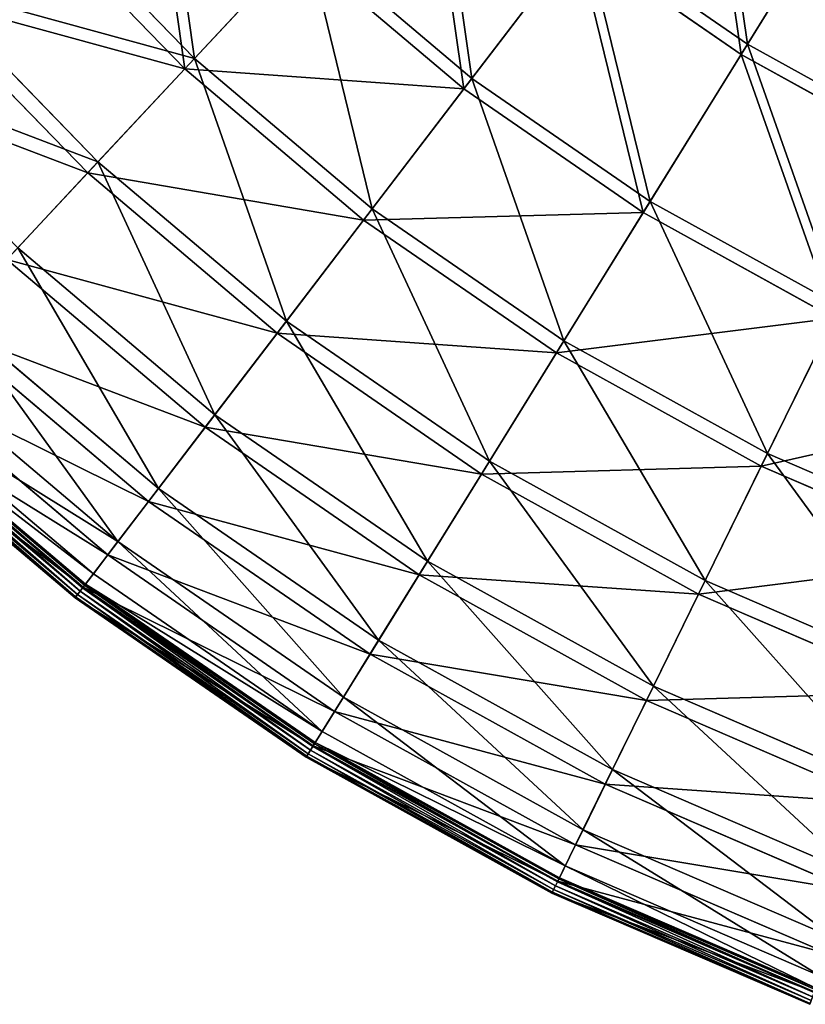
# Model space of a CAD drawing. Extents: x 0 to 1230, y 0 to 270.
# Tile 2 of 245: x 50 to 88, y 9 to 55. Entities that reach past the tile are written whole.
import ezdxf

# ---------------------------------------------------------------- set-up
doc = ezdxf.new("R2010")
doc.units = 0
doc.layers.get('0').update_dxf_attribs({"color": 13, "linetype": 'CONTINUOUS'})

# ---------------------------------------------------------------- blocks, each defined once
blk = doc.blocks.new('GROUP_6')
for p, q in [((84.82, 53.874, 93.62), (89.894, 62.068, 102.346)), ((89.624, 61.633, 102.972), (84.519, 53.388, 94.193)), ((51.021, 61.089, 73.557), (58.685, 53.2, 73.557)), ((58.226, 52.708, 74.007), (50.516, 60.645, 74.007)), ((71.791, 52.257, 83.993), (77.096, 59.198, 93.62)), ((77.096, 59.198, 93.62), (84.82, 53.874, 93.62)), ((58.685, 53.2, 73.557), (63.971, 58.866, 83.993)), ((63.971, 58.866, 83.993), (71.791, 52.257, 83.993)), ((71.411, 51.76, 84.507), (76.749, 58.744, 94.193)), ((84.519, 53.388, 94.193), (76.749, 58.744, 94.193)), ((63.545, 58.409, 84.507), (58.226, 52.708, 74.007)), ((71.411, 51.76, 84.507), (63.545, 58.409, 84.507)), ((46.001, 56.67, 62.412), (54.122, 48.31, 62.412)), ((53.636, 47.789, 62.794), (45.466, 56.199, 62.794)), ((80.221, 46.446, 83.993), (84.82, 53.874, 93.62)), ((84.82, 53.874, 93.62), (93.028, 49.332, 93.62)), ((54.122, 48.31, 62.412), (58.685, 53.2, 73.557)), ((58.685, 53.2, 73.557), (67.085, 46.1, 73.557)), ((84.519, 53.388, 94.193), (79.891, 45.915, 84.507)), ((92.776, 48.819, 94.193), (84.519, 53.388, 94.193)), ((58.226, 52.708, 74.007), (53.636, 47.789, 62.794)), ((66.677, 45.566, 74.007), (58.226, 52.708, 74.007)), ((67.085, 46.1, 73.557), (71.791, 52.257, 83.993)), ((71.791, 52.257, 83.993), (80.221, 46.446, 83.993)), ((66.677, 45.566, 74.007), (71.411, 51.76, 84.507)), ((79.891, 45.915, 84.507), (71.411, 51.76, 84.507)), ((50.328, 44.244, 50.667), (54.122, 48.31, 62.412)), ((54.122, 48.31, 62.412), (63.024, 40.787, 62.412)), ((53.636, 47.789, 62.794), (49.818, 43.697, 50.977)), ((62.591, 40.22, 62.794), (53.636, 47.789, 62.794)), ((63.024, 40.787, 62.412), (67.085, 46.1, 73.557)), ((67.085, 46.1, 73.557), (76.141, 39.858, 73.557)), ((76.141, 39.858, 73.557), (80.221, 46.446, 83.993)), ((80.221, 46.446, 83.993), (89.179, 41.49, 83.993)), ((79.891, 45.915, 84.507), (75.787, 39.286, 74.007)), ((88.904, 40.929, 84.507), (79.891, 45.915, 84.507)), ((62.591, 40.22, 62.794), (66.677, 45.566, 74.007)), ((75.787, 39.286, 74.007), (66.677, 45.566, 74.007)), ((50.328, 44.244, 50.667), (59.646, 36.368, 50.667)), ((59.192, 35.774, 50.977), (49.818, 43.697, 50.977)), ((85.765, 34.533, 73.557), (89.179, 41.49, 83.993)), ((47.338, 41.04, 38.433), (56.985, 32.886, 38.433)), ((56.515, 32.271, 38.668), (46.81, 40.473, 38.668)), ((59.646, 36.368, 50.667), (63.024, 40.787, 62.412)), ((63.024, 40.787, 62.412), (72.62, 34.172, 62.412)), ((85.469, 33.93, 74.007), (88.904, 40.929, 84.507)), ((59.192, 35.774, 50.977), (62.591, 40.22, 62.794)), ((72.244, 33.565, 62.794), (62.591, 40.22, 62.794)), ((72.62, 34.172, 62.412), (76.141, 39.858, 73.557)), ((76.141, 39.858, 73.557), (85.765, 34.533, 73.557)), ((75.787, 39.286, 74.007), (72.244, 33.565, 62.794)), ((85.469, 33.93, 74.007), (75.787, 39.286, 74.007)), ((45.182, 38.728, 25.83), (55.066, 30.375, 25.83)), ((54.584, 29.744, 25.988), (44.64, 38.148, 25.988)), ((43.88, 37.333, 12.977), (53.906, 28.858, 12.977)), ((53.491, 28.314, 0.165), (43.413, 36.832, 0.165)), ((43.456, 36.879, 0.363), (53.53, 28.365, 0.363)), ((42.906, 36.289, 0.403), (53.039, 27.724, 0.403)), ((42.936, 36.321, 0.199), (53.066, 27.759, 0.199)), ((43.032, 36.424, 0.044), (53.152, 27.871, 0.044)), ((43.167, 36.57, -0.02), (53.273, 28.029, -0.02)), ((53.397, 28.191, 0.024), (43.307, 36.719, 0.024)), ((53.417, 28.218, 13.057), (43.33, 36.744, 13.057)), ((56.985, 32.886, 38.433), (59.646, 36.368, 50.667)), ((59.646, 36.368, 50.667), (69.692, 29.443, 50.667)), ((56.515, 32.271, 38.668), (59.192, 35.774, 50.977)), ((69.298, 28.808, 50.977), (59.192, 35.774, 50.977)), ((82.818, 28.53, 62.412), (85.765, 34.533, 73.557)), ((85.765, 34.533, 73.557), (95.864, 30.177, 73.557)), ((69.692, 29.443, 50.667), (72.62, 34.172, 62.412)), ((72.62, 34.172, 62.412), (82.818, 28.53, 62.412)), ((72.244, 33.565, 62.794), (69.298, 28.808, 50.977)), ((82.504, 27.889, 62.794), (72.244, 33.565, 62.794)), ((82.504, 27.889, 62.794), (85.469, 33.93, 74.007)), ((95.629, 29.548, 74.007), (85.469, 33.93, 74.007)), ((55.066, 30.375, 25.83), (56.985, 32.886, 38.433)), ((56.985, 32.886, 38.433), (67.385, 25.717, 38.433)), ((54.584, 29.744, 25.988), (56.515, 32.271, 38.668)), ((66.977, 25.059, 38.668), (56.515, 32.271, 38.668)), ((53.906, 28.858, 12.977), (55.066, 30.375, 25.83)), ((55.066, 30.375, 25.83), (65.721, 23.03, 25.83)), ((53.417, 28.218, 13.057), (54.584, 29.744, 25.988)), ((65.303, 22.355, 25.988), (54.584, 29.744, 25.988)), ((67.385, 25.717, 38.433), (69.692, 29.443, 50.667)), ((69.692, 29.443, 50.667), (80.368, 23.537, 50.667)), ((53.53, 28.365, 0.363), (53.906, 28.858, 12.977)), ((53.906, 28.858, 12.977), (64.716, 21.407, 12.977)), ((69.298, 28.808, 50.977), (66.977, 25.059, 38.668)), ((80.038, 22.866, 50.977), (69.298, 28.808, 50.977)), ((80.368, 23.537, 50.667), (82.818, 28.53, 62.412)), ((82.818, 28.53, 62.412), (93.52, 23.914, 62.412)), ((53.039, 27.724, 0.403), (53.417, 28.218, 13.057)), ((53.152, 27.871, 0.044), (53.273, 28.029, -0.02)), ((53.397, 28.191, 0.024), (53.273, 28.029, -0.02)), ((53.273, 28.029, -0.02), (64.166, 20.52, -0.02)), ((53.491, 28.314, 0.165), (53.397, 28.191, 0.024)), ((64.274, 20.694, 0.024), (53.397, 28.191, 0.024)), ((64.292, 20.722, 13.057), (53.417, 28.218, 13.057)), ((53.53, 28.365, 0.363), (53.491, 28.314, 0.165)), ((64.355, 20.825, 0.165), (53.491, 28.314, 0.165)), ((53.53, 28.365, 0.363), (64.389, 20.88, 0.363)), ((53.039, 27.724, 0.403), (53.066, 27.759, 0.199)), ((53.039, 27.724, 0.403), (63.964, 20.193, 0.403)), ((53.066, 27.759, 0.199), (53.152, 27.871, 0.044)), ((53.066, 27.759, 0.199), (63.987, 20.231, 0.199)), ((53.152, 27.871, 0.044), (64.061, 20.35, 0.044)), ((80.038, 22.866, 50.977), (82.504, 27.889, 62.794)), ((93.27, 23.246, 62.794), (82.504, 27.889, 62.794)), ((65.721, 23.03, 25.83), (67.385, 25.717, 38.433)), ((67.385, 25.717, 38.433), (78.437, 19.602, 38.433)), ((66.977, 25.059, 38.668), (65.303, 22.355, 25.988)), ((78.096, 18.907, 38.668), (66.977, 25.059, 38.668)), ((78.437, 19.602, 38.433), (80.368, 23.537, 50.667)), ((80.368, 23.537, 50.667), (91.571, 18.705, 50.667)), ((64.716, 21.407, 12.977), (65.721, 23.03, 25.83)), ((65.721, 23.03, 25.83), (77.044, 16.765, 25.83)), ((78.096, 18.907, 38.668), (80.038, 22.866, 50.977)), ((91.309, 18.005, 50.977), (80.038, 22.866, 50.977)), ((65.303, 22.355, 25.988), (64.292, 20.722, 13.057)), ((76.694, 16.053, 25.988), (65.303, 22.355, 25.988)), ((64.389, 20.88, 0.363), (64.716, 21.407, 12.977)), ((64.716, 21.407, 12.977), (76.203, 15.052, 12.977)), ((64.292, 20.722, 13.057), (63.964, 20.193, 0.403)), ((64.061, 20.35, 0.044), (64.166, 20.52, -0.02)), ((64.274, 20.694, 0.024), (64.166, 20.52, -0.02)), ((64.166, 20.52, -0.02), (75.743, 14.114, -0.02)), ((64.355, 20.825, 0.165), (64.274, 20.694, 0.024)), ((75.833, 14.298, 0.024), (64.274, 20.694, 0.024)), ((75.848, 14.329, 13.057), (64.292, 20.722, 13.057)), ((64.389, 20.88, 0.363), (64.355, 20.825, 0.165)), ((75.902, 14.437, 0.165), (64.355, 20.825, 0.165)), ((64.389, 20.88, 0.363), (75.93, 14.495, 0.363)), ((63.964, 20.193, 0.403), (63.987, 20.231, 0.199)), ((63.964, 20.193, 0.403), (75.574, 13.77, 0.403)), ((63.987, 20.231, 0.199), (64.061, 20.35, 0.044)), ((63.987, 20.231, 0.199), (75.594, 13.809, 0.199)), ((64.061, 20.35, 0.044), (75.655, 13.936, 0.044)), ((77.044, 16.765, 25.83), (78.437, 19.602, 38.433)), ((78.437, 19.602, 38.433), (90.035, 14.6, 38.433)), ((76.694, 16.053, 25.988), (78.096, 18.907, 38.668)), ((89.764, 13.875, 38.668), (78.096, 18.907, 38.668)), ((76.203, 15.052, 12.977), (77.044, 16.765, 25.83)), ((77.044, 16.765, 25.83), (88.927, 11.64, 25.83)), ((75.848, 14.329, 13.057), (76.694, 16.053, 25.988)), ((88.649, 10.897, 25.988), (76.694, 16.053, 25.988)), ((75.93, 14.495, 0.363), (76.203, 15.052, 12.977)), ((76.203, 15.052, 12.977), (88.258, 9.852, 12.977)), ((75.902, 14.437, 0.165), (75.833, 14.298, 0.024)), ((75.93, 14.495, 0.363), (75.902, 14.437, 0.165)), ((88.018, 9.211, 0.165), (75.902, 14.437, 0.165)), ((75.93, 14.495, 0.363), (88.041, 9.271, 0.363)), ((75.574, 13.77, 0.403), (75.848, 14.329, 13.057)), ((75.655, 13.936, 0.044), (75.743, 14.114, -0.02)), ((75.833, 14.298, 0.024), (75.743, 14.114, -0.02)), ((75.743, 14.114, -0.02), (87.892, 8.875, -0.02)), ((87.964, 9.066, 0.024), (75.833, 14.298, 0.024)), ((87.976, 9.098, 13.057), (75.848, 14.329, 13.057)), ((75.574, 13.77, 0.403), (75.594, 13.809, 0.199)), ((75.574, 13.77, 0.403), (87.758, 8.515, 0.403)), ((75.594, 13.809, 0.199), (75.655, 13.936, 0.044)), ((75.594, 13.809, 0.199), (87.773, 8.557, 0.199)), ((75.655, 13.936, 0.044), (87.823, 8.688, 0.044))]:
    blk.add_line(p, q)
mesh = blk.add_polyface()
corners = [(82.949, 66.856, 102.346), (84.82, 53.874, 93.62), (77.096, 59.198, 93.62), (89.894, 62.068, 102.346)]
mesh.append_faces([[corners[k] for k in face] for face in [(0, 1, 2), (1, 0, 3)]], dxfattribs={"vtx0": -1})
mesh = blk.add_polyface()
corners = [(56.837, 66.21, 83.993), (58.685, 53.2, 73.557), (51.021, 61.089, 73.557), (63.971, 58.866, 83.993)]
mesh.append_faces([[corners[k] for k in face] for face in [(0, 1, 2), (1, 0, 3)]], dxfattribs={"vtx0": -1})
mesh = blk.add_polyface()
corners = [(84.519, 53.388, 94.193), (82.638, 66.448, 102.972), (76.749, 58.744, 94.193), (89.624, 61.633, 102.972)]
mesh.append_faces([[corners[k] for k in face] for face in [(0, 1, 2), (1, 0, 3)]], dxfattribs={"vtx0": -1})
mesh = blk.add_polyface()
corners = [(58.226, 52.708, 74.007), (56.368, 65.797, 84.507), (50.516, 60.645, 74.007), (63.545, 58.409, 84.507)]
mesh.append_faces([[corners[k] for k in face] for face in [(0, 1, 2), (1, 0, 3)]], dxfattribs={"vtx0": -1})
mesh = blk.add_polyface()
corners = [(69.931, 65.253, 93.62), (71.791, 52.257, 83.993), (63.971, 58.866, 83.993), (77.096, 59.198, 93.62)]
mesh.append_faces([[corners[k] for k in face] for face in [(0, 1, 2), (1, 0, 3)]], dxfattribs={"vtx0": -1})
mesh = blk.add_polyface()
corners = [(71.411, 51.76, 84.507), (69.541, 64.835, 94.193), (63.545, 58.409, 84.507), (76.749, 58.744, 94.193)]
mesh.append_faces([[corners[k] for k in face] for face in [(0, 1, 2), (1, 0, 3)]], dxfattribs={"vtx0": -1})
mesh = blk.add_polyface()
corners = [(89.894, 62.068, 102.346), (93.028, 49.332, 93.62), (84.82, 53.874, 93.62), (97.275, 57.985, 102.346)]
mesh.append_faces([[corners[k] for k in face] for face in [(0, 1, 2), (1, 0, 3)]], dxfattribs={"vtx0": -1})
mesh = blk.add_polyface()
corners = [(92.776, 48.819, 94.193), (89.624, 61.633, 102.972), (84.519, 53.388, 94.193), (97.049, 57.525, 102.972)]
mesh.append_faces([[corners[k] for k in face] for face in [(0, 1, 2), (1, 0, 3)]], dxfattribs={"vtx0": -1})
mesh = blk.add_polyface()
corners = [(46.001, 56.67, 62.412), (58.685, 53.2, 73.557), (54.122, 48.31, 62.412), (51.021, 61.089, 73.557)]
mesh.append_faces([[corners[k] for k in face] for face in [(0, 1, 2), (1, 0, 3)]], dxfattribs={"vtx0": -1})
mesh = blk.add_polyface()
corners = [(58.226, 52.708, 74.007), (45.466, 56.199, 62.794), (53.636, 47.789, 62.794), (50.516, 60.645, 74.007)]
mesh.append_faces([[corners[k] for k in face] for face in [(0, 1, 2), (1, 0, 3)]], dxfattribs={"vtx0": -1})
mesh = blk.add_polyface()
corners = [(77.096, 59.198, 93.62), (80.221, 46.446, 83.993), (71.791, 52.257, 83.993), (84.82, 53.874, 93.62)]
mesh.append_faces([[corners[k] for k in face] for face in [(0, 1, 2), (1, 0, 3)]], dxfattribs={"vtx0": -1})
mesh = blk.add_polyface()
corners = [(63.971, 58.866, 83.993), (67.085, 46.1, 73.557), (58.685, 53.2, 73.557), (71.791, 52.257, 83.993)]
mesh.append_faces([[corners[k] for k in face] for face in [(0, 1, 2), (1, 0, 3)]], dxfattribs={"vtx0": -1})
mesh = blk.add_polyface()
corners = [(79.891, 45.915, 84.507), (76.749, 58.744, 94.193), (71.411, 51.76, 84.507), (84.519, 53.388, 94.193)]
mesh.append_faces([[corners[k] for k in face] for face in [(0, 1, 2), (1, 0, 3)]], dxfattribs={"vtx0": -1})
mesh = blk.add_polyface()
corners = [(71.411, 51.76, 84.507), (58.226, 52.708, 74.007), (66.677, 45.566, 74.007), (63.545, 58.409, 84.507)]
mesh.append_faces([[corners[k] for k in face] for face in [(0, 1, 2), (1, 0, 3)]], dxfattribs={"vtx0": -1})
mesh = blk.add_polyface()
corners = [(41.826, 52.995, 50.667), (54.122, 48.31, 62.412), (50.328, 44.244, 50.667), (46.001, 56.67, 62.412)]
mesh.append_faces([[corners[k] for k in face] for face in [(0, 1, 2), (1, 0, 3)]], dxfattribs={"vtx0": -1})
mesh = blk.add_polyface()
corners = [(53.636, 47.789, 62.794), (41.265, 52.501, 50.977), (49.818, 43.697, 50.977), (45.466, 56.199, 62.794)]
mesh.append_faces([[corners[k] for k in face] for face in [(0, 1, 2), (1, 0, 3)]], dxfattribs={"vtx0": -1})
mesh = blk.add_polyface()
corners = [(84.82, 53.874, 93.62), (89.179, 41.49, 83.993), (80.221, 46.446, 83.993), (93.028, 49.332, 93.62)]
mesh.append_faces([[corners[k] for k in face] for face in [(0, 1, 2), (1, 0, 3)]], dxfattribs={"vtx0": -1})
mesh = blk.add_polyface()
corners = [(58.685, 53.2, 73.557), (63.024, 40.787, 62.412), (54.122, 48.31, 62.412), (67.085, 46.1, 73.557)]
mesh.append_faces([[corners[k] for k in face] for face in [(0, 1, 2), (1, 0, 3)]], dxfattribs={"vtx0": -1})
mesh = blk.add_polyface()
corners = [(88.904, 40.929, 84.507), (84.519, 53.388, 94.193), (79.891, 45.915, 84.507), (92.776, 48.819, 94.193)]
mesh.append_faces([[corners[k] for k in face] for face in [(0, 1, 2), (1, 0, 3)]], dxfattribs={"vtx0": -1})
mesh = blk.add_polyface()
corners = [(66.677, 45.566, 74.007), (53.636, 47.789, 62.794), (62.591, 40.22, 62.794), (58.226, 52.708, 74.007)]
mesh.append_faces([[corners[k] for k in face] for face in [(0, 1, 2), (1, 0, 3)]], dxfattribs={"vtx0": -1})
mesh = blk.add_polyface()
corners = [(71.791, 52.257, 83.993), (76.141, 39.858, 73.557), (67.085, 46.1, 73.557), (80.221, 46.446, 83.993)]
mesh.append_faces([[corners[k] for k in face] for face in [(0, 1, 2), (1, 0, 3)]], dxfattribs={"vtx0": -1})
mesh = blk.add_polyface()
corners = [(79.891, 45.915, 84.507), (66.677, 45.566, 74.007), (75.787, 39.286, 74.007), (71.411, 51.76, 84.507)]
mesh.append_faces([[corners[k] for k in face] for face in [(0, 1, 2), (1, 0, 3)]], dxfattribs={"vtx0": -1})
mesh = blk.add_polyface()
corners = [(54.122, 48.31, 62.412), (59.646, 36.368, 50.667), (50.328, 44.244, 50.667), (63.024, 40.787, 62.412)]
mesh.append_faces([[corners[k] for k in face] for face in [(0, 1, 2), (1, 0, 3)]], dxfattribs={"vtx0": -1})
mesh = blk.add_polyface()
corners = [(62.591, 40.22, 62.794), (49.818, 43.697, 50.977), (59.192, 35.774, 50.977), (53.636, 47.789, 62.794)]
mesh.append_faces([[corners[k] for k in face] for face in [(0, 1, 2), (1, 0, 3)]], dxfattribs={"vtx0": -1})
mesh = blk.add_polyface()
corners = [(67.085, 46.1, 73.557), (72.62, 34.172, 62.412), (63.024, 40.787, 62.412), (76.141, 39.858, 73.557)]
mesh.append_faces([[corners[k] for k in face] for face in [(0, 1, 2), (1, 0, 3)]], dxfattribs={"vtx0": -1})
mesh = blk.add_polyface()
corners = [(80.221, 46.446, 83.993), (85.765, 34.533, 73.557), (76.141, 39.858, 73.557), (89.179, 41.49, 83.993)]
mesh.append_faces([[corners[k] for k in face] for face in [(0, 1, 2), (1, 0, 3)]], dxfattribs={"vtx0": -1})
mesh = blk.add_polyface()
corners = [(88.904, 40.929, 84.507), (75.787, 39.286, 74.007), (85.469, 33.93, 74.007), (79.891, 45.915, 84.507)]
mesh.append_faces([[corners[k] for k in face] for face in [(0, 1, 2), (1, 0, 3)]], dxfattribs={"vtx0": -1})
mesh = blk.add_polyface()
corners = [(75.787, 39.286, 74.007), (62.591, 40.22, 62.794), (72.244, 33.565, 62.794), (66.677, 45.566, 74.007)]
mesh.append_faces([[corners[k] for k in face] for face in [(0, 1, 2), (1, 0, 3)]], dxfattribs={"vtx0": -1})
mesh = blk.add_polyface()
corners = [(50.328, 44.244, 50.667), (56.985, 32.886, 38.433), (47.338, 41.04, 38.433), (59.646, 36.368, 50.667)]
mesh.append_faces([[corners[k] for k in face] for face in [(0, 1, 2), (1, 0, 3)]], dxfattribs={"vtx0": -1})
mesh = blk.add_polyface()
corners = [(59.192, 35.774, 50.977), (46.81, 40.473, 38.668), (56.515, 32.271, 38.668), (49.818, 43.697, 50.977)]
mesh.append_faces([[corners[k] for k in face] for face in [(0, 1, 2), (1, 0, 3)]], dxfattribs={"vtx0": -1})
mesh = blk.add_polyface()
corners = [(89.179, 41.49, 83.993), (95.864, 30.177, 73.557), (85.765, 34.533, 73.557), (98.58, 37.435, 83.993)]
mesh.append_faces([[corners[k] for k in face] for face in [(0, 1, 2), (1, 0, 3)]], dxfattribs={"vtx0": -1})
mesh = blk.add_polyface()
corners = [(47.338, 41.04, 38.433), (55.066, 30.375, 25.83), (45.182, 38.728, 25.83), (56.985, 32.886, 38.433)]
mesh.append_faces([[corners[k] for k in face] for face in [(0, 1, 2), (1, 0, 3)]], dxfattribs={"vtx0": -1})
mesh = blk.add_polyface()
corners = [(56.515, 32.271, 38.668), (44.64, 38.148, 25.988), (54.584, 29.744, 25.988), (46.81, 40.473, 38.668)]
mesh.append_faces([[corners[k] for k in face] for face in [(0, 1, 2), (1, 0, 3)]], dxfattribs={"vtx0": -1})
mesh = blk.add_polyface()
corners = [(63.024, 40.787, 62.412), (69.692, 29.443, 50.667), (59.646, 36.368, 50.667), (72.62, 34.172, 62.412)]
mesh.append_faces([[corners[k] for k in face] for face in [(0, 1, 2), (1, 0, 3)]], dxfattribs={"vtx0": -1})
mesh = blk.add_polyface()
corners = [(98.361, 36.85, 84.507), (85.469, 33.93, 74.007), (95.629, 29.548, 74.007), (88.904, 40.929, 84.507)]
mesh.append_faces([[corners[k] for k in face] for face in [(0, 1, 2), (1, 0, 3)]], dxfattribs={"vtx0": -1})
mesh = blk.add_polyface()
corners = [(72.244, 33.565, 62.794), (59.192, 35.774, 50.977), (69.298, 28.808, 50.977), (62.591, 40.22, 62.794)]
mesh.append_faces([[corners[k] for k in face] for face in [(0, 1, 2), (1, 0, 3)]], dxfattribs={"vtx0": -1})
mesh = blk.add_polyface()
corners = [(76.141, 39.858, 73.557), (82.818, 28.53, 62.412), (72.62, 34.172, 62.412), (85.765, 34.533, 73.557)]
mesh.append_faces([[corners[k] for k in face] for face in [(0, 1, 2), (1, 0, 3)]], dxfattribs={"vtx0": -1})
mesh = blk.add_polyface()
corners = [(85.469, 33.93, 74.007), (72.244, 33.565, 62.794), (82.504, 27.889, 62.794), (75.787, 39.286, 74.007)]
mesh.append_faces([[corners[k] for k in face] for face in [(0, 1, 2), (1, 0, 3)]], dxfattribs={"vtx0": -1})
mesh = blk.add_polyface()
corners = [(43.88, 37.333, 12.977), (55.066, 30.375, 25.83), (53.906, 28.858, 12.977), (45.182, 38.728, 25.83)]
mesh.append_faces([[corners[k] for k in face] for face in [(0, 1, 2), (1, 0, 3)]], dxfattribs={"vtx0": -1})
mesh = blk.add_polyface()
corners = [(54.584, 29.744, 25.988), (43.33, 36.744, 13.057), (53.417, 28.218, 13.057), (44.64, 38.148, 25.988)]
mesh.append_faces([[corners[k] for k in face] for face in [(0, 1, 2), (1, 0, 3)]], dxfattribs={"vtx0": -1})
mesh = blk.add_polyface()
corners = [(43.456, 36.879, 0.363), (53.906, 28.858, 12.977), (53.53, 28.365, 0.363), (43.88, 37.333, 12.977)]
mesh.append_faces([[corners[k] for k in face] for face in [(0, 1, 2), (1, 0, 3)]], dxfattribs={"vtx0": -1})
mesh = blk.add_polyface()
corners = [(43.413, 36.832, 0.165), (53.397, 28.191, 0.024), (43.307, 36.719, 0.024), (53.491, 28.314, 0.165)]
mesh.append_faces([[corners[k] for k in face] for face in [(0, 1, 2), (1, 0, 3)]], dxfattribs={"vtx0": -1})
mesh = blk.add_polyface()
corners = [(43.456, 36.879, 0.363), (53.491, 28.314, 0.165), (43.413, 36.832, 0.165), (53.53, 28.365, 0.363)]
mesh.append_faces([[corners[k] for k in face] for face in [(0, 1, 2), (1, 0, 3)]], dxfattribs={"vtx0": -1})
mesh = blk.add_polyface()
corners = [(53.417, 28.218, 13.057), (42.906, 36.289, 0.403), (53.039, 27.724, 0.403), (43.33, 36.744, 13.057)]
mesh.append_faces([[corners[k] for k in face] for face in [(0, 1, 2), (1, 0, 3)]], dxfattribs={"vtx0": -1})
mesh = blk.add_polyface()
corners = [(53.039, 27.724, 0.403), (42.936, 36.321, 0.199), (53.066, 27.759, 0.199), (42.906, 36.289, 0.403)]
mesh.append_faces([[corners[k] for k in face] for face in [(0, 1, 2), (1, 0, 3)]], dxfattribs={"vtx0": -1})
mesh = blk.add_polyface()
corners = [(43.032, 36.424, 0.044), (53.066, 27.759, 0.199), (42.936, 36.321, 0.199), (53.152, 27.871, 0.044)]
mesh.append_faces([[corners[k] for k in face] for face in [(0, 1, 2), (1, 0, 3)]], dxfattribs={"vtx0": -1})
mesh = blk.add_polyface()
corners = [(43.167, 36.57, -0.02), (53.152, 27.871, 0.044), (43.032, 36.424, 0.044), (53.273, 28.029, -0.02)]
mesh.append_faces([[corners[k] for k in face] for face in [(0, 1, 2), (1, 0, 3)]], dxfattribs={"vtx0": -1})
mesh = blk.add_polyface()
corners = [(43.307, 36.719, 0.024), (53.273, 28.029, -0.02), (43.167, 36.57, -0.02), (53.397, 28.191, 0.024)]
mesh.append_faces([[corners[k] for k in face] for face in [(0, 1, 2), (1, 0, 3)]], dxfattribs={"vtx0": -1})
mesh = blk.add_polyface()
corners = [(59.646, 36.368, 50.667), (67.385, 25.717, 38.433), (56.985, 32.886, 38.433), (69.692, 29.443, 50.667)]
mesh.append_faces([[corners[k] for k in face] for face in [(0, 1, 2), (1, 0, 3)]], dxfattribs={"vtx0": -1})
mesh = blk.add_polyface()
corners = [(69.298, 28.808, 50.977), (56.515, 32.271, 38.668), (66.977, 25.059, 38.668), (59.192, 35.774, 50.977)]
mesh.append_faces([[corners[k] for k in face] for face in [(0, 1, 2), (1, 0, 3)]], dxfattribs={"vtx0": -1})
mesh = blk.add_polyface()
corners = [(85.765, 34.533, 73.557), (93.52, 23.914, 62.412), (82.818, 28.53, 62.412), (95.864, 30.177, 73.557)]
mesh.append_faces([[corners[k] for k in face] for face in [(0, 1, 2), (1, 0, 3)]], dxfattribs={"vtx0": -1})
mesh = blk.add_polyface()
corners = [(72.62, 34.172, 62.412), (80.368, 23.537, 50.667), (69.692, 29.443, 50.667), (82.818, 28.53, 62.412)]
mesh.append_faces([[corners[k] for k in face] for face in [(0, 1, 2), (1, 0, 3)]], dxfattribs={"vtx0": -1})
mesh = blk.add_polyface()
corners = [(82.504, 27.889, 62.794), (69.298, 28.808, 50.977), (80.038, 22.866, 50.977), (72.244, 33.565, 62.794)]
mesh.append_faces([[corners[k] for k in face] for face in [(0, 1, 2), (1, 0, 3)]], dxfattribs={"vtx0": -1})
mesh = blk.add_polyface()
corners = [(95.629, 29.548, 74.007), (82.504, 27.889, 62.794), (93.27, 23.246, 62.794), (85.469, 33.93, 74.007)]
mesh.append_faces([[corners[k] for k in face] for face in [(0, 1, 2), (1, 0, 3)]], dxfattribs={"vtx0": -1})
mesh = blk.add_polyface()
corners = [(56.985, 32.886, 38.433), (65.721, 23.03, 25.83), (55.066, 30.375, 25.83), (67.385, 25.717, 38.433)]
mesh.append_faces([[corners[k] for k in face] for face in [(0, 1, 2), (1, 0, 3)]], dxfattribs={"vtx0": -1})
mesh = blk.add_polyface()
corners = [(66.977, 25.059, 38.668), (54.584, 29.744, 25.988), (65.303, 22.355, 25.988), (56.515, 32.271, 38.668)]
mesh.append_faces([[corners[k] for k in face] for face in [(0, 1, 2), (1, 0, 3)]], dxfattribs={"vtx0": -1})
mesh = blk.add_polyface()
corners = [(55.066, 30.375, 25.83), (64.716, 21.407, 12.977), (53.906, 28.858, 12.977), (65.721, 23.03, 25.83)]
mesh.append_faces([[corners[k] for k in face] for face in [(0, 1, 2), (1, 0, 3)]], dxfattribs={"vtx0": -1})
mesh = blk.add_polyface()
corners = [(65.303, 22.355, 25.988), (53.417, 28.218, 13.057), (64.292, 20.722, 13.057), (54.584, 29.744, 25.988)]
mesh.append_faces([[corners[k] for k in face] for face in [(0, 1, 2), (1, 0, 3)]], dxfattribs={"vtx0": -1})
mesh = blk.add_polyface()
corners = [(69.692, 29.443, 50.667), (78.437, 19.602, 38.433), (67.385, 25.717, 38.433), (80.368, 23.537, 50.667)]
mesh.append_faces([[corners[k] for k in face] for face in [(0, 1, 2), (1, 0, 3)]], dxfattribs={"vtx0": -1})
mesh = blk.add_polyface()
corners = [(53.53, 28.365, 0.363), (64.716, 21.407, 12.977), (64.389, 20.88, 0.363), (53.906, 28.858, 12.977)]
mesh.append_faces([[corners[k] for k in face] for face in [(0, 1, 2), (1, 0, 3)]], dxfattribs={"vtx0": -1})
mesh = blk.add_polyface()
corners = [(80.038, 22.866, 50.977), (66.977, 25.059, 38.668), (78.096, 18.907, 38.668), (69.298, 28.808, 50.977)]
mesh.append_faces([[corners[k] for k in face] for face in [(0, 1, 2), (1, 0, 3)]], dxfattribs={"vtx0": -1})
mesh = blk.add_polyface()
corners = [(82.818, 28.53, 62.412), (91.571, 18.705, 50.667), (80.368, 23.537, 50.667), (93.52, 23.914, 62.412)]
mesh.append_faces([[corners[k] for k in face] for face in [(0, 1, 2), (1, 0, 3)]], dxfattribs={"vtx0": -1})
mesh = blk.add_polyface()
corners = [(64.292, 20.722, 13.057), (53.039, 27.724, 0.403), (63.964, 20.193, 0.403), (53.417, 28.218, 13.057)]
mesh.append_faces([[corners[k] for k in face] for face in [(0, 1, 2), (1, 0, 3)]], dxfattribs={"vtx0": -1})
mesh = blk.add_polyface()
corners = [(53.273, 28.029, -0.02), (64.061, 20.35, 0.044), (53.152, 27.871, 0.044), (64.166, 20.52, -0.02)]
mesh.append_faces([[corners[k] for k in face] for face in [(0, 1, 2), (1, 0, 3)]], dxfattribs={"vtx0": -1})
mesh = blk.add_polyface()
corners = [(53.397, 28.191, 0.024), (64.166, 20.52, -0.02), (53.273, 28.029, -0.02), (64.274, 20.694, 0.024)]
mesh.append_faces([[corners[k] for k in face] for face in [(0, 1, 2), (1, 0, 3)]], dxfattribs={"vtx0": -1})
mesh = blk.add_polyface()
corners = [(53.491, 28.314, 0.165), (64.274, 20.694, 0.024), (53.397, 28.191, 0.024), (64.355, 20.825, 0.165)]
mesh.append_faces([[corners[k] for k in face] for face in [(0, 1, 2), (1, 0, 3)]], dxfattribs={"vtx0": -1})
mesh = blk.add_polyface()
corners = [(53.491, 28.314, 0.165), (64.389, 20.88, 0.363), (64.355, 20.825, 0.165), (53.53, 28.365, 0.363)]
mesh.append_faces([[corners[k] for k in face] for face in [(0, 1, 2), (1, 0, 3)]], dxfattribs={"vtx0": -1})
mesh = blk.add_polyface()
corners = [(63.964, 20.193, 0.403), (53.066, 27.759, 0.199), (63.987, 20.231, 0.199), (53.039, 27.724, 0.403)]
mesh.append_faces([[corners[k] for k in face] for face in [(0, 1, 2), (1, 0, 3)]], dxfattribs={"vtx0": -1})
mesh = blk.add_polyface()
corners = [(53.152, 27.871, 0.044), (63.987, 20.231, 0.199), (53.066, 27.759, 0.199), (64.061, 20.35, 0.044)]
mesh.append_faces([[corners[k] for k in face] for face in [(0, 1, 2), (1, 0, 3)]], dxfattribs={"vtx0": -1})
mesh = blk.add_polyface()
corners = [(93.27, 23.246, 62.794), (80.038, 22.866, 50.977), (91.309, 18.005, 50.977), (82.504, 27.889, 62.794)]
mesh.append_faces([[corners[k] for k in face] for face in [(0, 1, 2), (1, 0, 3)]], dxfattribs={"vtx0": -1})
mesh = blk.add_polyface()
corners = [(67.385, 25.717, 38.433), (77.044, 16.765, 25.83), (65.721, 23.03, 25.83), (78.437, 19.602, 38.433)]
mesh.append_faces([[corners[k] for k in face] for face in [(0, 1, 2), (1, 0, 3)]], dxfattribs={"vtx0": -1})
mesh = blk.add_polyface()
corners = [(78.096, 18.907, 38.668), (65.303, 22.355, 25.988), (76.694, 16.053, 25.988), (66.977, 25.059, 38.668)]
mesh.append_faces([[corners[k] for k in face] for face in [(0, 1, 2), (1, 0, 3)]], dxfattribs={"vtx0": -1})
mesh = blk.add_polyface()
corners = [(80.368, 23.537, 50.667), (90.035, 14.6, 38.433), (78.437, 19.602, 38.433), (91.571, 18.705, 50.667)]
mesh.append_faces([[corners[k] for k in face] for face in [(0, 1, 2), (1, 0, 3)]], dxfattribs={"vtx0": -1})
mesh = blk.add_polyface()
corners = [(65.721, 23.03, 25.83), (76.203, 15.052, 12.977), (64.716, 21.407, 12.977), (77.044, 16.765, 25.83)]
mesh.append_faces([[corners[k] for k in face] for face in [(0, 1, 2), (1, 0, 3)]], dxfattribs={"vtx0": -1})
mesh = blk.add_polyface()
corners = [(91.309, 18.005, 50.977), (78.096, 18.907, 38.668), (89.764, 13.875, 38.668), (80.038, 22.866, 50.977)]
mesh.append_faces([[corners[k] for k in face] for face in [(0, 1, 2), (1, 0, 3)]], dxfattribs={"vtx0": -1})
mesh = blk.add_polyface()
corners = [(76.694, 16.053, 25.988), (64.292, 20.722, 13.057), (75.848, 14.329, 13.057), (65.303, 22.355, 25.988)]
mesh.append_faces([[corners[k] for k in face] for face in [(0, 1, 2), (1, 0, 3)]], dxfattribs={"vtx0": -1})
mesh = blk.add_polyface()
corners = [(64.389, 20.88, 0.363), (76.203, 15.052, 12.977), (75.93, 14.495, 0.363), (64.716, 21.407, 12.977)]
mesh.append_faces([[corners[k] for k in face] for face in [(0, 1, 2), (1, 0, 3)]], dxfattribs={"vtx0": -1})
mesh = blk.add_polyface()
corners = [(75.848, 14.329, 13.057), (63.964, 20.193, 0.403), (75.574, 13.77, 0.403), (64.292, 20.722, 13.057)]
mesh.append_faces([[corners[k] for k in face] for face in [(0, 1, 2), (1, 0, 3)]], dxfattribs={"vtx0": -1})
mesh = blk.add_polyface()
corners = [(64.166, 20.52, -0.02), (75.655, 13.936, 0.044), (64.061, 20.35, 0.044), (75.743, 14.114, -0.02)]
mesh.append_faces([[corners[k] for k in face] for face in [(0, 1, 2), (1, 0, 3)]], dxfattribs={"vtx0": -1})
mesh = blk.add_polyface()
corners = [(64.274, 20.694, 0.024), (75.743, 14.114, -0.02), (64.166, 20.52, -0.02), (75.833, 14.298, 0.024)]
mesh.append_faces([[corners[k] for k in face] for face in [(0, 1, 2), (1, 0, 3)]], dxfattribs={"vtx0": -1})
mesh = blk.add_polyface()
corners = [(64.355, 20.825, 0.165), (75.833, 14.298, 0.024), (64.274, 20.694, 0.024), (75.902, 14.437, 0.165)]
mesh.append_faces([[corners[k] for k in face] for face in [(0, 1, 2), (1, 0, 3)]], dxfattribs={"vtx0": -1})
mesh = blk.add_polyface()
corners = [(64.389, 20.88, 0.363), (75.902, 14.437, 0.165), (64.355, 20.825, 0.165), (75.93, 14.495, 0.363)]
mesh.append_faces([[corners[k] for k in face] for face in [(0, 1, 2), (1, 0, 3)]], dxfattribs={"vtx0": -1})
mesh = blk.add_polyface()
corners = [(75.594, 13.809, 0.199), (63.964, 20.193, 0.403), (63.987, 20.231, 0.199), (75.574, 13.77, 0.403)]
mesh.append_faces([[corners[k] for k in face] for face in [(0, 1, 2), (1, 0, 3)]], dxfattribs={"vtx0": -1})
mesh = blk.add_polyface()
corners = [(64.061, 20.35, 0.044), (75.594, 13.809, 0.199), (63.987, 20.231, 0.199), (75.655, 13.936, 0.044)]
mesh.append_faces([[corners[k] for k in face] for face in [(0, 1, 2), (1, 0, 3)]], dxfattribs={"vtx0": -1})
mesh = blk.add_polyface()
corners = [(78.437, 19.602, 38.433), (88.927, 11.64, 25.83), (77.044, 16.765, 25.83), (90.035, 14.6, 38.433)]
mesh.append_faces([[corners[k] for k in face] for face in [(0, 1, 2), (1, 0, 3)]], dxfattribs={"vtx0": -1})
mesh = blk.add_polyface()
corners = [(89.764, 13.875, 38.668), (76.694, 16.053, 25.988), (88.649, 10.897, 25.988), (78.096, 18.907, 38.668)]
mesh.append_faces([[corners[k] for k in face] for face in [(0, 1, 2), (1, 0, 3)]], dxfattribs={"vtx0": -1})
mesh = blk.add_polyface()
corners = [(77.044, 16.765, 25.83), (88.258, 9.852, 12.977), (76.203, 15.052, 12.977), (88.927, 11.64, 25.83)]
mesh.append_faces([[corners[k] for k in face] for face in [(0, 1, 2), (1, 0, 3)]], dxfattribs={"vtx0": -1})
mesh = blk.add_polyface()
corners = [(88.649, 10.897, 25.988), (75.848, 14.329, 13.057), (87.976, 9.098, 13.057), (76.694, 16.053, 25.988)]
mesh.append_faces([[corners[k] for k in face] for face in [(0, 1, 2), (1, 0, 3)]], dxfattribs={"vtx0": -1})
mesh = blk.add_polyface()
corners = [(76.203, 15.052, 12.977), (88.041, 9.271, 0.363), (75.93, 14.495, 0.363), (88.258, 9.852, 12.977)]
mesh.append_faces([[corners[k] for k in face] for face in [(0, 1, 2), (1, 0, 3)]], dxfattribs={"vtx0": -1})
mesh = blk.add_polyface()
corners = [(75.902, 14.437, 0.165), (87.964, 9.066, 0.024), (75.833, 14.298, 0.024), (88.018, 9.211, 0.165)]
mesh.append_faces([[corners[k] for k in face] for face in [(0, 1, 2), (1, 0, 3)]], dxfattribs={"vtx0": -1})
mesh = blk.add_polyface()
corners = [(75.902, 14.437, 0.165), (88.041, 9.271, 0.363), (88.018, 9.211, 0.165), (75.93, 14.495, 0.363)]
mesh.append_faces([[corners[k] for k in face] for face in [(0, 1, 2), (1, 0, 3)]], dxfattribs={"vtx0": -1})
mesh = blk.add_polyface()
corners = [(87.976, 9.098, 13.057), (75.574, 13.77, 0.403), (87.758, 8.515, 0.403), (75.848, 14.329, 13.057)]
mesh.append_faces([[corners[k] for k in face] for face in [(0, 1, 2), (1, 0, 3)]], dxfattribs={"vtx0": -1})
mesh = blk.add_polyface()
corners = [(75.743, 14.114, -0.02), (87.823, 8.688, 0.044), (75.655, 13.936, 0.044), (87.892, 8.875, -0.02)]
mesh.append_faces([[corners[k] for k in face] for face in [(0, 1, 2), (1, 0, 3)]], dxfattribs={"vtx0": -1})
mesh = blk.add_polyface()
corners = [(75.833, 14.298, 0.024), (87.892, 8.875, -0.02), (75.743, 14.114, -0.02), (87.964, 9.066, 0.024)]
mesh.append_faces([[corners[k] for k in face] for face in [(0, 1, 2), (1, 0, 3)]], dxfattribs={"vtx0": -1})
mesh = blk.add_polyface()
corners = [(87.758, 8.515, 0.403), (75.594, 13.809, 0.199), (87.773, 8.557, 0.199), (75.574, 13.77, 0.403)]
mesh.append_faces([[corners[k] for k in face] for face in [(0, 1, 2), (1, 0, 3)]], dxfattribs={"vtx0": -1})
mesh = blk.add_polyface()
corners = [(87.773, 8.557, 0.199), (75.655, 13.936, 0.044), (87.823, 8.688, 0.044), (75.594, 13.809, 0.199)]
mesh.append_faces([[corners[k] for k in face] for face in [(0, 1, 2), (1, 0, 3)]], dxfattribs={"vtx0": -1})
blk = doc.blocks.new('COMPONENT_3')
blk.add_blockref('GROUP_6', (0, 0))
blk = doc.blocks.new('GROUP_25')
blk.add_blockref('COMPONENT_3', (0, 0))

msp = doc.modelspace()

# ---------------------------------------------------------------- block references
msp.add_blockref('GROUP_25', (0, 0))

doc.saveas('drawing.dxf')
